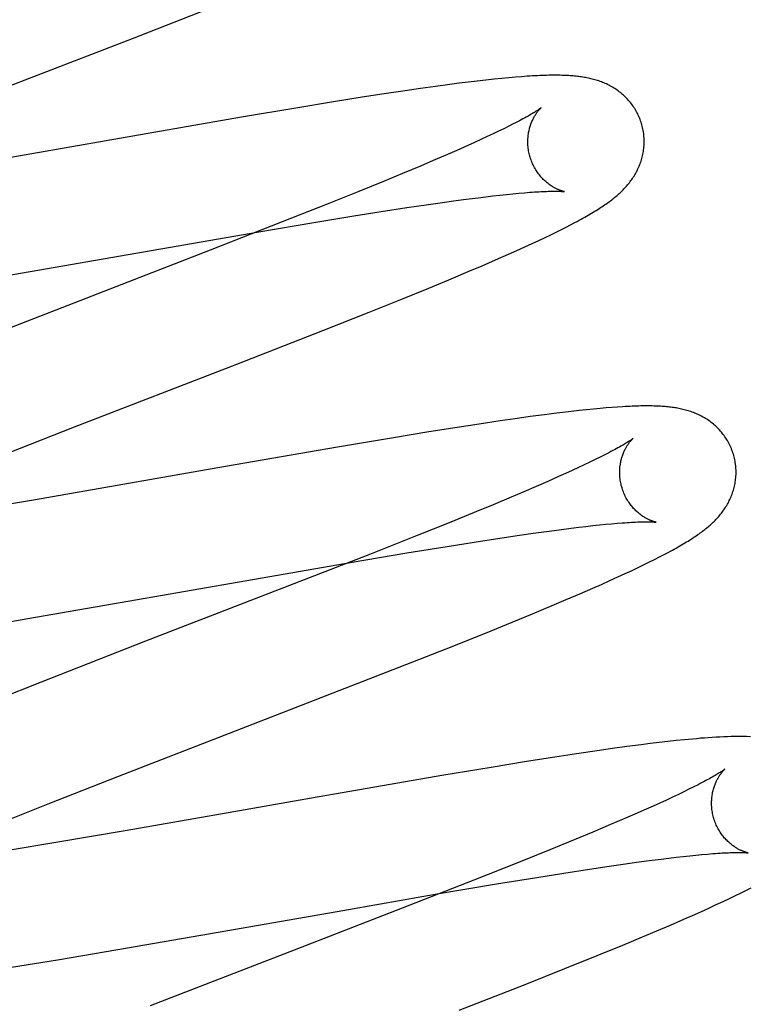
# Model space of a CAD drawing. Header units: inches. Extents: x 0 to 262, y 0 to 169.
# Tile 51 of 78: x 82.878 to 83.004, y 94.751 to 94.92. Entities that reach past the tile are written whole.
import ezdxf

# ---------------------------------------------------------------- set-up
doc = ezdxf.new("R2010")
doc.units = ezdxf.units.IN
doc.header["$LTSCALE"] = 14.384615
doc.header["$MEASUREMENT"] = 0
doc.linetypes.add('HIDDEN', pattern=[0.2, 0.1, -0.1])
doc.layers.add('DEFAULT_2', color=8, linetype='HIDDEN')

msp = doc.modelspace()

# ---------------------------------------------------------------- linework, layer by layer
at = {"layer": 'DEFAULT_2', "color": 8, "linetype": 'HIDDEN'}
for p, q in [((82.89776, 94.91675), (82.91373, 94.92298)), ((82.87207, 94.90681), (82.89776, 94.91675)), ((82.95702, 94.90941), (82.95548, 94.90923)), ((82.95852, 94.90958), (82.95702, 94.90941)), ((82.95994, 94.90974), (82.95852, 94.90958)), ((82.96126, 94.90987), (82.95994, 94.90974)), ((82.96247, 94.90998), (82.96126, 94.90987)), ((82.9636, 94.91008), (82.96247, 94.90998)), ((82.96464, 94.91016), (82.9636, 94.91008)), ((82.94467, 94.90776), (82.94103, 94.90721)), ((82.9473, 94.90814), (82.94467, 94.90776)), ((82.94986, 94.9085), (82.9473, 94.90814)), ((82.95233, 94.90883), (82.94986, 94.9085)), ((82.95393, 94.90904), (82.95233, 94.90883)), ((82.95548, 94.90923), (82.95393, 94.90904)), ((82.93725, 94.90663), (82.93234, 94.90584)), ((82.94103, 94.90721), (82.93725, 94.90663)), ((82.9262, 94.90484), (82.91654, 94.90321)), ((82.93234, 94.90584), (82.9262, 94.90484)), ((82.91654, 94.90321), (82.87121, 94.89531)), ((82.96161, 94.90123), (82.96071, 94.9008)), ((82.96245, 94.90164), (82.96161, 94.90123)), ((82.96323, 94.90204), (82.96245, 94.90164)), ((82.95768, 94.89937), (82.95656, 94.89886)), ((82.95875, 94.89987), (82.95768, 94.89937)), ((82.95976, 94.90034), (82.95875, 94.89987)), ((82.96071, 94.9008), (82.95976, 94.90034)), ((82.95539, 94.89833), (82.95352, 94.89751)), ((82.95656, 94.89886), (82.95539, 94.89833)), ((82.95155, 94.89664), (82.94946, 94.89575)), ((82.95352, 94.89751), (82.95155, 94.89664)), ((82.94727, 94.89482), (82.9442, 94.89353)), ((82.94946, 94.89575), (82.94727, 94.89482)), ((82.9442, 94.89353), (82.94095, 94.89219)), ((82.94095, 94.89219), (82.93666, 94.89045)), ((82.93666, 94.89045), (82.93122, 94.88826)), ((82.95295, 94.88883), (82.95512, 94.88912)), ((82.95512, 94.88912), (82.95718, 94.88938)), ((82.95718, 94.88938), (82.95849, 94.88954)), ((82.95849, 94.88954), (82.95974, 94.88969)), ((82.95974, 94.88969), (82.96094, 94.88983)), ((82.96094, 94.88983), (82.96208, 94.88995)), ((82.96208, 94.88995), (82.96316, 94.89006)), ((82.96316, 94.89006), (82.96418, 94.89015)), ((82.96418, 94.89015), (82.96515, 94.89024)), ((82.93122, 94.88826), (82.92351, 94.88521)), ((82.94051, 94.88699), (82.94493, 94.88767)), ((82.94493, 94.88767), (82.94828, 94.88817)), ((82.94828, 94.88817), (82.95067, 94.88851)), ((82.95067, 94.88851), (82.95295, 94.88883)), ((82.92895, 94.88512), (82.93585, 94.88625)), ((82.93585, 94.88625), (82.94051, 94.88699)), ((82.92351, 94.88521), (82.91116, 94.88038)), ((82.91952, 94.88353), (82.92895, 94.88512)), ((82.97149, 94.88391), (82.97231, 94.88433)), ((82.97231, 94.88433), (82.97309, 94.88473)), ((82.97309, 94.88473), (82.97383, 94.88512)), ((82.85575, 94.87249), (82.91952, 94.88353)), ((82.96762, 94.88204), (82.96869, 94.88254)), ((82.96869, 94.88254), (82.96968, 94.88302)), ((82.96968, 94.88302), (82.97061, 94.88348)), ((82.97061, 94.88348), (82.97149, 94.88391)), ((82.96385, 94.88031), (82.96521, 94.88093)), ((82.96521, 94.88093), (82.96646, 94.8815)), ((82.96646, 94.8815), (82.96762, 94.88204)), ((82.91116, 94.88038), (82.87239, 94.86536)), ((82.96017, 94.87869), (82.96241, 94.87967)), ((82.96241, 94.87967), (82.96385, 94.88031)), ((82.95548, 94.87668), (82.95787, 94.8777)), ((82.95787, 94.8777), (82.96017, 94.87869)), ((82.95215, 94.87529), (82.95548, 94.87668)), ((82.94417, 94.87202), (82.94869, 94.87386)), ((82.94869, 94.87386), (82.95215, 94.87529)), ((82.93848, 94.86973), (82.94417, 94.87202)), ((82.93051, 94.86658), (82.93848, 94.86973)), ((82.9157, 94.8608), (82.93051, 94.86658)), ((82.88784, 94.85001), (82.9157, 94.8608)), ((82.96858, 94.8521), (82.96611, 94.85177)), ((82.97018, 94.8523), (82.96858, 94.8521)), ((82.97172, 94.85249), (82.97018, 94.8523)), ((82.97317, 94.85266), (82.97172, 94.85249)), ((82.97454, 94.85282), (82.97317, 94.85266)), ((82.97582, 94.85296), (82.97454, 94.85282)), ((82.97702, 94.85308), (82.97582, 94.85296)), ((82.97815, 94.85318), (82.97702, 94.85308)), ((82.9792, 94.85327), (82.97815, 94.85318)), ((82.98019, 94.85335), (82.9792, 94.85327)), ((82.98113, 94.85342), (82.98019, 94.85335)), ((82.95735, 94.8505), (82.9536, 94.84992)), ((82.96097, 94.85104), (82.95735, 94.8505)), ((82.96358, 94.85142), (82.96097, 94.85104)), ((82.96611, 94.85177), (82.96358, 94.85142)), ((82.87341, 94.84438), (82.88784, 94.85001)), ((82.94872, 94.84915), (82.94262, 94.84815)), ((82.9536, 94.84992), (82.94872, 94.84915)), ((82.94262, 94.84815), (82.93301, 94.84653)), ((82.93301, 94.84653), (82.91374, 94.84319)), ((82.97894, 94.84521), (82.97815, 94.84481)), ((82.97544, 94.8435), (82.97442, 94.84302)), ((82.97641, 94.84396), (82.97544, 94.8435)), ((82.97731, 94.84439), (82.97641, 94.84396)), ((82.97815, 94.84481), (82.97731, 94.84439)), ((82.91374, 94.84319), (82.89844, 94.84052)), ((82.97222, 94.84201), (82.97103, 94.84148)), ((82.97335, 94.84252), (82.97222, 94.84201)), ((82.97442, 94.84302), (82.97335, 94.84252)), ((82.89844, 94.84052), (82.88076, 94.83745)), ((82.96916, 94.84065), (82.96717, 94.83978)), ((82.97103, 94.84148), (82.96916, 94.84065)), ((82.96507, 94.83888), (82.96286, 94.83794)), ((82.96717, 94.83978), (82.96507, 94.83888)), ((82.88076, 94.83745), (82.86924, 94.8355)), ((82.95976, 94.83665), (82.9565, 94.8353)), ((82.96286, 94.83794), (82.95976, 94.83665)), ((82.9565, 94.8353), (82.95219, 94.83355)), ((82.95219, 94.83355), (82.94672, 94.83136)), ((82.97804, 94.83317), (82.97911, 94.83328)), ((82.97911, 94.83328), (82.98013, 94.83337)), ((82.98013, 94.83337), (82.98108, 94.83346)), ((82.96428, 94.83141), (82.96666, 94.83175)), ((82.96666, 94.83175), (82.96894, 94.83207)), ((82.96894, 94.83207), (82.97111, 94.83235)), ((82.97111, 94.83235), (82.97316, 94.83262)), ((82.97316, 94.83262), (82.97447, 94.83277)), ((82.97447, 94.83277), (82.97571, 94.83292)), ((82.97571, 94.83292), (82.9769, 94.83305)), ((82.9769, 94.83305), (82.97804, 94.83317)), ((82.94672, 94.83136), (82.93897, 94.82829)), ((82.95186, 94.82949), (82.95653, 94.83023)), ((82.95653, 94.83023), (82.96094, 94.83091)), ((82.96094, 94.83091), (82.96428, 94.83141)), ((82.93897, 94.82829), (82.92549, 94.82303)), ((82.93553, 94.82677), (82.94496, 94.82836)), ((82.94496, 94.82836), (82.95186, 94.82949)), ((82.91874, 94.82386), (82.93553, 94.82677)), ((82.98572, 94.82635), (82.98666, 94.82681)), ((82.98666, 94.82681), (82.98753, 94.82725)), ((82.98753, 94.82725), (82.98836, 94.82767)), ((82.98836, 94.82767), (82.98914, 94.82807)), ((82.98122, 94.82424), (82.98248, 94.82482)), ((82.98248, 94.82482), (82.98365, 94.82536)), ((82.98365, 94.82536), (82.98472, 94.82587)), ((82.98472, 94.82587), (82.98572, 94.82635)), ((82.89994, 94.82057), (82.91874, 94.82386)), ((82.9784, 94.82297), (82.97984, 94.82361)), ((82.97984, 94.82361), (82.98122, 94.82424)), ((82.92549, 94.82303), (82.90004, 94.81318)), ((82.97468, 94.82134), (82.97693, 94.82232)), ((82.97693, 94.82232), (82.9784, 94.82297)), ((82.87979, 94.81709), (82.89994, 94.82057)), ((82.96989, 94.81931), (82.97233, 94.82034)), ((82.97233, 94.82034), (82.97468, 94.82134)), ((82.96652, 94.8179), (82.96989, 94.81931)), ((82.86935, 94.81534), (82.87979, 94.81709)), ((82.95843, 94.81461), (82.96301, 94.81646)), ((82.96301, 94.81646), (82.96652, 94.8179)), ((82.90004, 94.81318), (82.8821, 94.80619)), ((82.95171, 94.81192), (82.95843, 94.81461)), ((82.94259, 94.80833), (82.95171, 94.81192)), ((82.91651, 94.79821), (82.94259, 94.80833)), ((82.8821, 94.80619), (82.87226, 94.8023)), ((82.89528, 94.78997), (82.91651, 94.79821)), ((82.99123, 94.79612), (82.98978, 94.79597)), ((82.99266, 94.79627), (82.99123, 94.79612)), ((82.97766, 94.79438), (82.97408, 94.79385)), ((82.98026, 94.79475), (82.97766, 94.79438)), ((82.98276, 94.79509), (82.98026, 94.79475)), ((82.98519, 94.79541), (82.98276, 94.79509)), ((82.98675, 94.79561), (82.98519, 94.79541)), ((82.98828, 94.79579), (82.98675, 94.79561)), ((82.98978, 94.79597), (82.98828, 94.79579)), ((82.97036, 94.79328), (82.96552, 94.79252)), ((82.97408, 94.79385), (82.97036, 94.79328)), ((82.95945, 94.79153), (82.95097, 94.79011)), ((82.96552, 94.79252), (82.95945, 94.79153)), ((82.8833, 94.78527), (82.89528, 94.78997)), ((82.95097, 94.79011), (82.93414, 94.78721)), ((82.99343, 94.78777), (82.99255, 94.78734)), ((82.99425, 94.78818), (82.99343, 94.78777)), ((82.99502, 94.78856), (82.99425, 94.78818)), ((82.92951, 94.7864), (82.9142, 94.78372)), ((82.93414, 94.78721), (82.92951, 94.7864)), ((82.98955, 94.78592), (82.98844, 94.78541)), ((82.99061, 94.78641), (82.98955, 94.78592)), ((82.99161, 94.78688), (82.99061, 94.78641)), ((82.99255, 94.78734), (82.99161, 94.78688)), ((82.8749, 94.78192), (82.8833, 94.78527)), ((82.98605, 94.78434), (82.98413, 94.7835)), ((82.98727, 94.78489), (82.98605, 94.78434)), ((82.98844, 94.78541), (82.98727, 94.78489)), ((82.9142, 94.78372), (82.8965, 94.78065)), ((82.98209, 94.78261), (82.97994, 94.7817)), ((82.98413, 94.7835), (82.98209, 94.78261)), ((82.97994, 94.7817), (82.97692, 94.78042)), ((82.8965, 94.78065), (82.88497, 94.77869)), ((82.97692, 94.78042), (82.97372, 94.7791)), ((82.88497, 94.77869), (82.87605, 94.77722)), ((82.97372, 94.7791), (82.96949, 94.77737)), ((82.96949, 94.77737), (82.9641, 94.7752)), ((82.98657, 94.77552), (82.98863, 94.77578)), ((82.98863, 94.77578), (82.98994, 94.77595)), ((82.98994, 94.77595), (82.9912, 94.77609)), ((82.9912, 94.77609), (82.9924, 94.77623)), ((82.9924, 94.77623), (82.99355, 94.77635)), ((82.99355, 94.77635), (82.99463, 94.77646)), ((82.99463, 94.77646), (82.99566, 94.77656)), ((82.99566, 94.77656), (82.99663, 94.77664)), ((83.00324, 94.77688), (83.0036, 94.77684)), ((82.9641, 94.7752), (82.95645, 94.77216)), ((82.97192, 94.77338), (82.97635, 94.77406)), ((82.97635, 94.77406), (82.9797, 94.77456)), ((82.9797, 94.77456), (82.9821, 94.77491)), ((82.9821, 94.77491), (82.98439, 94.77523)), ((82.98439, 94.77523), (82.98657, 94.77552)), ((82.96035, 94.7715), (82.96725, 94.77264)), ((82.96725, 94.77264), (82.97192, 94.77338)), ((82.95645, 94.77216), (82.94414, 94.76735)), ((82.94983, 94.76973), (82.96035, 94.7715)), ((83.00329, 94.77044), (83.00413, 94.77086)), ((82.93298, 94.7668), (82.94983, 94.76973)), ((82.99931, 94.76851), (83.00042, 94.76903)), ((83.00042, 94.76903), (83.00145, 94.76953)), ((83.00145, 94.76953), (83.0024, 94.77)), ((83.0024, 94.77), (83.00329, 94.77044)), ((82.94414, 94.76735), (82.92555, 94.76015)), ((82.99545, 94.76674), (82.99682, 94.76736)), ((82.99682, 94.76736), (82.99811, 94.76795)), ((82.99811, 94.76795), (82.99931, 94.76851)), ((82.91775, 94.76413), (82.93298, 94.7668)), ((82.99252, 94.76544), (82.99401, 94.7661)), ((82.99401, 94.7661), (82.99545, 94.76674)), ((82.91419, 94.76351), (82.91775, 94.76413)), ((82.98788, 94.76344), (82.99023, 94.76445)), ((82.99023, 94.76445), (82.99252, 94.76544)), ((82.89529, 94.76025), (82.91419, 94.76351)), ((82.98207, 94.76101), (82.98545, 94.76242)), ((82.98545, 94.76242), (82.98788, 94.76344)), ((82.97765, 94.7592), (82.98207, 94.76101)), ((82.88488, 94.7585), (82.89529, 94.76025)), ((82.92555, 94.76015), (82.90082, 94.75055)), ((82.97209, 94.75696), (82.97765, 94.7592)), ((82.87699, 94.75721), (82.88488, 94.7585)), ((82.96527, 94.75425), (82.97209, 94.75696)), ((82.95394, 94.7498), (82.96527, 94.75425))]:
    msp.add_line(p, q, dxfattribs=at)
for points in [[(82.98534, 94.90188), (82.98527, 94.9021), (82.9852, 94.90234), (82.98511, 94.90259), (82.98502, 94.90283), (82.98493, 94.90308), (82.98483, 94.90331), (82.98472, 94.90355), (82.98461, 94.90378), (82.98449, 94.90401), (82.98436, 94.90424), (82.98424, 94.90446), (82.9841, 94.90468), (82.98396, 94.9049), (82.98382, 94.90511), (82.98367, 94.90531), (82.98352, 94.90552), (82.98337, 94.90571), (82.98321, 94.90591), (82.98305, 94.9061), (82.98288, 94.90628), (82.98271, 94.90646), (82.98254, 94.90664), (82.98236, 94.90681), (82.98218, 94.90697), (82.982, 94.90713), (82.98182, 94.90729), (82.98164, 94.90744), (82.98145, 94.90758), (82.98126, 94.90772), (82.98107, 94.90786), (82.98087, 94.908), (82.98067, 94.90813), (82.98047, 94.90825), (82.98027, 94.90837), (82.98006, 94.90849), (82.97985, 94.9086), (82.97965, 94.90871), (82.97944, 94.90881), (82.97923, 94.90891), (82.97902, 94.90901), (82.9788, 94.9091), (82.97859, 94.90919), (82.97837, 94.90927), (82.97816, 94.90935), (82.97793, 94.90943), (82.97771, 94.9095), (82.97749, 94.90957), (82.97726, 94.90964), (82.97704, 94.9097), (82.97681, 94.90976), (82.97658, 94.90982), (82.97636, 94.90987), (82.97613, 94.90992), (82.9759, 94.90997), (82.97567, 94.91001), (82.97544, 94.91005), (82.97521, 94.91009), (82.97497, 94.91013), (82.97473, 94.91016), (82.9745, 94.91019), (82.97426, 94.91022), (82.97401, 94.91024), (82.97377, 94.91027), (82.97352, 94.91029), (82.97326, 94.91031), (82.973, 94.91033), (82.97274, 94.91035), (82.97246, 94.91036), (82.97219, 94.91037), (82.9719, 94.91039), (82.97161, 94.91039), (82.97131, 94.9104), (82.971, 94.91041), (82.97068, 94.91041), (82.97036, 94.91041), (82.97002, 94.91041), (82.96968, 94.9104), (82.96933, 94.9104), (82.96896, 94.91039), (82.96859, 94.91038), (82.9682, 94.91037), (82.96781, 94.91035), (82.9674, 94.91033), (82.96697, 94.91031), (82.96654, 94.91029), (82.96609, 94.91026), (82.96562, 94.91023), (82.96464, 94.91016)], [(82.96802, 94.90482), (82.96801, 94.90482), (82.968, 94.90481), (82.96798, 94.90479), (82.96795, 94.90477), (82.96791, 94.90474), (82.96787, 94.90471), (82.96781, 94.90467), (82.96775, 94.90462), (82.96767, 94.90457), (82.96759, 94.90451), (82.96749, 94.90445), (82.96739, 94.90438), (82.96727, 94.9043), (82.96714, 94.90422), (82.967, 94.90413), (82.96685, 94.90403), (82.96668, 94.90393), (82.96651, 94.90383), (82.96632, 94.90371), (82.96611, 94.9036), (82.9659, 94.90347), (82.96567, 94.90334), (82.96542, 94.90321), (82.96516, 94.90306), (82.96489, 94.90291), (82.96459, 94.90275), (82.96428, 94.90258), (82.96394, 94.90241), (82.96359, 94.90223), (82.96323, 94.90204)], [(82.96607, 94.89653), (82.96601, 94.89672), (82.96596, 94.89696), (82.96591, 94.89719), (82.96586, 94.89743), (82.96583, 94.89766), (82.9658, 94.89789), (82.96577, 94.89813), (82.96575, 94.89836), (82.96574, 94.89859), (82.96573, 94.89882), (82.96573, 94.89905), (82.96574, 94.89927), (82.96575, 94.89949), (82.96576, 94.89971), (82.96578, 94.89993), (82.96581, 94.90014), (82.96584, 94.90035), (82.96587, 94.90056), (82.96591, 94.90076), (82.96595, 94.90095), (82.96599, 94.90114), (82.96604, 94.90133), (82.96609, 94.90151), (82.96615, 94.90168), (82.9662, 94.90185), (82.96626, 94.90202), (82.96632, 94.90218), (82.96638, 94.90233), (82.96644, 94.90248), (82.96651, 94.90263), (82.96657, 94.90277), (82.96664, 94.9029), (82.9667, 94.90303), (82.96677, 94.90315), (82.96683, 94.90327), (82.9669, 94.90339), (82.96697, 94.9035), (82.96703, 94.9036), (82.9671, 94.90371), (82.96716, 94.9038), (82.96722, 94.9039), (82.96729, 94.90399), (82.96735, 94.90407), (82.96741, 94.90415), (82.96747, 94.90423), (82.96753, 94.9043), (82.96758, 94.90437), (82.96764, 94.90443), (82.96769, 94.90449), (82.96774, 94.90454), (82.96778, 94.90459), (82.96783, 94.90464), (82.96787, 94.90468), (82.9679, 94.90471), (82.96793, 94.90474), (82.96796, 94.90477), (82.96798, 94.90479), (82.968, 94.90481), (82.96801, 94.90482), (82.96802, 94.90482)], [(82.97383, 94.88512), (82.97419, 94.88531), (82.97453, 94.8855), (82.97487, 94.88568), (82.9752, 94.88586), (82.97551, 94.88604), (82.97582, 94.88621), (82.97612, 94.88639), (82.97641, 94.88656), (82.9767, 94.88672), (82.97697, 94.88689), (82.97724, 94.88705), (82.9775, 94.88721), (82.97775, 94.88737), (82.978, 94.88753), (82.97824, 94.88768), (82.97847, 94.88783), (82.97869, 94.88798), (82.97891, 94.88813), (82.97913, 94.88828), (82.97934, 94.88843), (82.97954, 94.88858), (82.97975, 94.88872), (82.97994, 94.88887), (82.98014, 94.88902), (82.98033, 94.88916), (82.98051, 94.88931), (82.9807, 94.88946), (82.98088, 94.88961), (82.98106, 94.88977), (82.98124, 94.88992), (82.98141, 94.89008), (82.98159, 94.89024), (82.98176, 94.8904), (82.98192, 94.89056), (82.98209, 94.89072), (82.98225, 94.89089), (82.98242, 94.89106), (82.98257, 94.89124), (82.98273, 94.89141), (82.98288, 94.89159), (82.98303, 94.89177), (82.98318, 94.89195), (82.98332, 94.89214), (82.98346, 94.89232), (82.9836, 94.89251), (82.98373, 94.8927), (82.98386, 94.89289), (82.98398, 94.89309), (82.9841, 94.89329), (82.98422, 94.89349), (82.98434, 94.8937), (82.98445, 94.89391), (82.98456, 94.89412), (82.98466, 94.89434), (82.98476, 94.89455), (82.98485, 94.89477), (82.98494, 94.89499), (82.98503, 94.89521), (82.98511, 94.89544), (82.98519, 94.89566), (82.98526, 94.89589), (82.98533, 94.89613), (82.98539, 94.89636), (82.98545, 94.8966), (82.9855, 94.89684), (82.98555, 94.89709), (82.98559, 94.89733), (82.98563, 94.89758), (82.98566, 94.89783), (82.98568, 94.89808), (82.9857, 94.89834), (82.98572, 94.89859), (82.98572, 94.89885), (82.98572, 94.89911), (82.98572, 94.89936), (82.98571, 94.89962), (82.98569, 94.89988), (82.98567, 94.90014), (82.98564, 94.9004), (82.9856, 94.90065), (82.98556, 94.90091), (82.98551, 94.90116), (82.98545, 94.90142), (82.98539, 94.90167), (82.98534, 94.90188)], [(82.97201, 94.89043), (82.97202, 94.89043), (82.97201, 94.89043), (82.972, 94.89043), (82.97198, 94.89044), (82.97195, 94.89044), (82.97191, 94.89045), (82.97187, 94.89046), (82.97182, 94.89047), (82.97176, 94.89049), (82.9717, 94.8905), (82.97163, 94.89052), (82.97156, 94.89054), (82.97149, 94.89057), (82.97141, 94.89059), (82.97133, 94.89062), (82.97124, 94.89065), (82.97115, 94.89069), (82.97106, 94.89073), (82.97096, 94.89077), (82.97086, 94.89081), (82.97076, 94.89086), (82.97066, 94.89091), (82.97055, 94.89096), (82.97044, 94.89102), (82.97032, 94.89108), (82.97021, 94.89114), (82.97009, 94.89121), (82.96997, 94.89128), (82.96984, 94.89136), (82.96972, 94.89144), (82.96959, 94.89153), (82.96946, 94.89162), (82.96933, 94.89171), (82.9692, 94.89182), (82.96907, 94.89192), (82.96893, 94.89203), (82.9688, 94.89215), (82.96866, 94.89227), (82.96853, 94.8924), (82.96839, 94.89253), (82.96825, 94.89267), (82.96811, 94.89282), (82.96798, 94.89297), (82.96784, 94.89313), (82.96771, 94.89329), (82.96758, 94.89346), (82.96745, 94.89364), (82.96733, 94.89382), (82.9672, 94.894), (82.96708, 94.89419), (82.96697, 94.89439), (82.96685, 94.89459), (82.96675, 94.89479), (82.96664, 94.895), (82.96654, 94.89521), (82.96645, 94.89543), (82.96636, 94.89565), (82.96628, 94.89587), (82.9662, 94.8961), (82.96612, 94.89633), (82.96607, 94.89653)], [(82.96515, 94.89024), (82.96605, 94.89031), (82.96648, 94.89034), (82.96688, 94.89037), (82.96727, 94.89039), (82.96764, 94.89041), (82.96799, 94.89043), (82.96832, 94.89045), (82.96863, 94.89046), (82.96893, 94.89047), (82.96921, 94.89048), (82.96948, 94.89049), (82.96973, 94.89049), (82.96997, 94.8905), (82.97019, 94.8905), (82.9704, 94.8905), (82.97059, 94.8905), (82.97077, 94.8905), (82.97094, 94.89049), (82.9711, 94.89049), (82.97124, 94.89049), (82.97137, 94.89048), (82.97148, 94.89047), (82.97158, 94.89047), (82.97168, 94.89046), (82.97175, 94.89046), (82.97182, 94.89045), (82.97188, 94.89044), (82.97193, 94.89044), (82.97196, 94.89043), (82.97199, 94.89043), (82.97201, 94.89043), (82.97201, 94.89043)], [(83.00113, 94.84509), (83.00106, 94.84531), (83.00099, 94.84555), (83.0009, 94.8458), (83.00081, 94.84604), (83.00072, 94.84628), (83.00062, 94.84652), (83.00051, 94.84676), (83.0004, 94.84699), (83.00028, 94.84722), (83.00016, 94.84745), (83.00003, 94.84767), (82.9999, 94.84789), (82.99976, 94.8481), (82.99961, 94.84831), (82.99947, 94.84852), (82.99932, 94.84872), (82.99916, 94.84892), (82.999, 94.84911), (82.99884, 94.8493), (82.99868, 94.84948), (82.99851, 94.84966), (82.99833, 94.84984), (82.99816, 94.85001), (82.99798, 94.85017), (82.9978, 94.85033), (82.99762, 94.85049), (82.99743, 94.85064), (82.99725, 94.85078), (82.99706, 94.85093), (82.99687, 94.85106), (82.99667, 94.8512), (82.99647, 94.85133), (82.99627, 94.85145), (82.99607, 94.85158), (82.99586, 94.85169), (82.99566, 94.85181), (82.99545, 94.85191), (82.99524, 94.85202), (82.99503, 94.85212), (82.99482, 94.85221), (82.99461, 94.8523), (82.9944, 94.85239), (82.99418, 94.85248), (82.99396, 94.85256), (82.99374, 94.85263), (82.99352, 94.85271), (82.9933, 94.85278), (82.99307, 94.85284), (82.99285, 94.85291), (82.99262, 94.85297), (82.99239, 94.85302), (82.99217, 94.85308), (82.99194, 94.85313), (82.99171, 94.85317), (82.99148, 94.85322), (82.99125, 94.85326), (82.99102, 94.8533), (82.99078, 94.85333), (82.99055, 94.85336), (82.99031, 94.8534), (82.99007, 94.85342), (82.98983, 94.85345), (82.98958, 94.85348), (82.98933, 94.8535), (82.98908, 94.85352), (82.98882, 94.85354), (82.98855, 94.85355), (82.98828, 94.85357), (82.988, 94.85358), (82.98771, 94.85359), (82.98742, 94.8536), (82.98712, 94.85361), (82.98681, 94.85361), (82.98649, 94.85362), (82.98617, 94.85362), (82.98583, 94.85362), (82.98549, 94.85361), (82.98514, 94.85361), (82.98479, 94.8536), (82.98442, 94.85359), (82.98404, 94.85358), (82.98366, 94.85356), (82.98326, 94.85354), (82.98286, 94.85353), (82.98244, 94.8535), (82.98201, 94.85348), (82.98113, 94.85342)], [(82.98381, 94.84803), (82.9838, 94.84802), (82.98379, 94.84801), (82.98376, 94.848), (82.98373, 94.84797), (82.98369, 94.84794), (82.98365, 94.84791), (82.98359, 94.84786), (82.98352, 94.84782), (82.98344, 94.84776), (82.98335, 94.8477), (82.98325, 94.84763), (82.98313, 94.84755), (82.983, 94.84747), (82.98286, 94.84738), (82.98271, 94.84729), (82.98254, 94.84718), (82.98235, 94.84707), (82.98215, 94.84695), (82.98194, 94.84682), (82.98171, 94.84669), (82.98146, 94.84655), (82.9812, 94.84641), (82.98092, 94.84625), (82.98063, 94.84609), (82.98032, 94.84593), (82.98, 94.84576), (82.97966, 94.84558), (82.97931, 94.8454), (82.97894, 94.84521)], [(82.98186, 94.83973), (82.9818, 94.83993), (82.98175, 94.84017), (82.9817, 94.8404), (82.98165, 94.84064), (82.98162, 94.84087), (82.98159, 94.84111), (82.98156, 94.84134), (82.98154, 94.84157), (82.98153, 94.8418), (82.98152, 94.84203), (82.98152, 94.84226), (82.98153, 94.84249), (82.98154, 94.84271), (82.98155, 94.84293), (82.98157, 94.84315), (82.9816, 94.84336), (82.98163, 94.84357), (82.98166, 94.84377), (82.9817, 94.84397), (82.98174, 94.84417), (82.98179, 94.84436), (82.98184, 94.84455), (82.98189, 94.84473), (82.98194, 94.8449), (82.982, 94.84507), (82.98205, 94.84524), (82.98211, 94.8454), (82.98218, 94.84555), (82.98224, 94.8457), (82.9823, 94.84584), (82.98237, 94.84598), (82.98243, 94.84612), (82.9825, 94.84625), (82.98256, 94.84637), (82.98263, 94.84649), (82.9827, 94.84661), (82.98276, 94.84672), (82.98283, 94.84682), (82.98289, 94.84692), (82.98296, 94.84702), (82.98302, 94.84711), (82.98308, 94.8472), (82.98315, 94.84729), (82.98321, 94.84737), (82.98327, 94.84744), (82.98332, 94.84752), (82.98338, 94.84758), (82.98343, 94.84765), (82.98348, 94.8477), (82.98353, 94.84776), (82.98358, 94.84781), (82.98362, 94.84785), (82.98366, 94.84789), (82.98369, 94.84793), (82.98373, 94.84796), (82.98375, 94.84798), (82.98377, 94.848), (82.98379, 94.84802), (82.9838, 94.84803), (82.98381, 94.84803)], [(82.98914, 94.82807), (82.98951, 94.82827), (82.98987, 94.82846), (82.99023, 94.82865), (82.99057, 94.82884), (82.99091, 94.82903), (82.99123, 94.82921), (82.99155, 94.82939), (82.99186, 94.82956), (82.99216, 94.82974), (82.99245, 94.82991), (82.99273, 94.83008), (82.99301, 94.83025), (82.99327, 94.83041), (82.99353, 94.83057), (82.99379, 94.83073), (82.99403, 94.83089), (82.99427, 94.83105), (82.9945, 94.8312), (82.99473, 94.83135), (82.99494, 94.83151), (82.99516, 94.83166), (82.99536, 94.8318), (82.99557, 94.83195), (82.99576, 94.8321), (82.99596, 94.83225), (82.99615, 94.8324), (82.99633, 94.83255), (82.99652, 94.8327), (82.9967, 94.83285), (82.99688, 94.833), (82.99706, 94.83315), (82.99723, 94.83331), (82.9974, 94.83347), (82.99757, 94.83363), (82.99774, 94.83379), (82.9979, 94.83396), (82.99807, 94.83412), (82.99823, 94.8343), (82.99839, 94.83447), (82.99854, 94.83464), (82.99869, 94.83482), (82.99884, 94.835), (82.99899, 94.83518), (82.99913, 94.83537), (82.99927, 94.83555), (82.9994, 94.83574), (82.99953, 94.83593), (82.99966, 94.83612), (82.99979, 94.83632), (82.99991, 94.83652), (83.00003, 94.83672), (83.00014, 94.83693), (83.00025, 94.83714), (83.00036, 94.83735), (83.00046, 94.83756), (83.00056, 94.83778), (83.00065, 94.838), (83.00074, 94.83822), (83.00083, 94.83844), (83.00091, 94.83866), (83.00098, 94.83889), (83.00106, 94.83912), (83.00112, 94.83935), (83.00118, 94.83959), (83.00124, 94.83983), (83.00129, 94.84007), (83.00134, 94.84031), (83.00138, 94.84056), (83.00142, 94.8408), (83.00145, 94.84105), (83.00147, 94.8413), (83.00149, 94.84156), (83.00151, 94.84181), (83.00151, 94.84207), (83.00151, 94.84232), (83.00151, 94.84258), (83.0015, 94.84284), (83.00148, 94.84309), (83.00146, 94.84335), (83.00143, 94.84361), (83.00139, 94.84387), (83.00135, 94.84412), (83.0013, 94.84438), (83.00124, 94.84463), (83.00118, 94.84488), (83.00113, 94.84509)], [(82.9878, 94.83364), (82.98781, 94.83364), (82.9878, 94.83364), (82.98779, 94.83364), (82.98777, 94.83364), (82.98774, 94.83365), (82.9877, 94.83366), (82.98766, 94.83367), (82.98761, 94.83368), (82.98756, 94.83369), (82.9875, 94.83371), (82.98743, 94.83373), (82.98736, 94.83375), (82.98729, 94.83377), (82.98721, 94.8338), (82.98713, 94.83383), (82.98704, 94.83386), (82.98695, 94.83389), (82.98686, 94.83393), (82.98676, 94.83397), (82.98666, 94.83402), (82.98656, 94.83406), (82.98645, 94.83411), (82.98635, 94.83417), (82.98624, 94.83422), (82.98612, 94.83428), (82.98601, 94.83435), (82.98589, 94.83442), (82.98577, 94.83449), (82.98564, 94.83456), (82.98552, 94.83465), (82.98539, 94.83473), (82.98526, 94.83482), (82.98513, 94.83492), (82.985, 94.83502), (82.98486, 94.83513), (82.98473, 94.83524), (82.9846, 94.83535), (82.98446, 94.83547), (82.98432, 94.8356), (82.98419, 94.83574), (82.98405, 94.83588), (82.98391, 94.83602), (82.98378, 94.83617), (82.98364, 94.83633), (82.98351, 94.8365), (82.98338, 94.83667), (82.98325, 94.83684), (82.98312, 94.83702), (82.983, 94.83721), (82.98288, 94.8374), (82.98276, 94.83759), (82.98265, 94.83779), (82.98254, 94.838), (82.98243, 94.83821), (82.98233, 94.83842), (82.98224, 94.83864), (82.98215, 94.83886), (82.98207, 94.83908), (82.98199, 94.83931), (82.98192, 94.83953), (82.98186, 94.83973)], [(82.98108, 94.83346), (82.98197, 94.83353), (82.98239, 94.83356), (82.9828, 94.83358), (82.98319, 94.83361), (82.98356, 94.83363), (82.98392, 94.83365), (82.98426, 94.83366), (82.98458, 94.83368), (82.98489, 94.83369), (82.98518, 94.8337), (82.98545, 94.8337), (82.98571, 94.83371), (82.98595, 94.83371), (82.98618, 94.83371), (82.98638, 94.83371), (82.98657, 94.83371), (82.98674, 94.8337), (82.9869, 94.8337), (82.98704, 94.83369), (82.98717, 94.83369), (82.98728, 94.83368), (82.98738, 94.83368), (82.98747, 94.83367), (82.98755, 94.83366), (82.98762, 94.83366), (82.98767, 94.83365), (82.98772, 94.83365), (82.98776, 94.83364), (82.98778, 94.83364), (82.9878, 94.83364), (82.9878, 94.83364)], [(83.004, 94.79678), (83.00334, 94.79681), (83.00267, 94.79682), (83.00201, 94.79683), (83.00136, 94.79682), (83.0007, 94.79681), (83.00005, 94.79679), (82.99939, 94.79677), (82.99874, 94.79674), (82.99808, 94.7967), (82.99742, 94.79666), (82.99675, 94.79662), (82.99608, 94.79657), (82.99541, 94.79652), (82.99473, 94.79646), (82.99405, 94.7964), (82.99266, 94.79627)], [(82.9996, 94.79124), (82.99959, 94.79123), (82.99957, 94.79122), (82.99955, 94.7912), (82.99952, 94.79118), (82.99948, 94.79115), (82.99943, 94.79111), (82.99937, 94.79107), (82.9993, 94.79102), (82.99921, 94.79096), (82.99912, 94.79089), (82.99902, 94.79082), (82.9989, 94.79075), (82.99877, 94.79066), (82.99862, 94.79057), (82.99846, 94.79047), (82.99829, 94.79037), (82.9981, 94.79025), (82.9979, 94.79013), (82.99768, 94.79), (82.99744, 94.78987), (82.9972, 94.78973), (82.99693, 94.78958), (82.99665, 94.78943), (82.99635, 94.78927), (82.99604, 94.7891), (82.99572, 94.78893), (82.99537, 94.78875), (82.99502, 94.78856)], [(82.99765, 94.78294), (82.9976, 94.78314), (82.99754, 94.78338), (82.99749, 94.78361), (82.99745, 94.78385), (82.99741, 94.78408), (82.99738, 94.78432), (82.99735, 94.78455), (82.99733, 94.78478), (82.99732, 94.78502), (82.99731, 94.78525), (82.99731, 94.78547), (82.99732, 94.7857), (82.99733, 94.78592), (82.99734, 94.78614), (82.99736, 94.78636), (82.99739, 94.78657), (82.99742, 94.78678), (82.99745, 94.78699), (82.99749, 94.78719), (82.99753, 94.78739), (82.99758, 94.78758), (82.99763, 94.78776), (82.99768, 94.78794), (82.99773, 94.78812), (82.99779, 94.78829), (82.99785, 94.78845), (82.99791, 94.78861), (82.99797, 94.78876), (82.99803, 94.78891), (82.99809, 94.78906), (82.99816, 94.7892), (82.99823, 94.78933), (82.99829, 94.78946), (82.99836, 94.78959), (82.99842, 94.78971), (82.99849, 94.78982), (82.99856, 94.78993), (82.99862, 94.79004), (82.99869, 94.79014), (82.99875, 94.79024), (82.99882, 94.79033), (82.99888, 94.79042), (82.99894, 94.7905), (82.999, 94.79058), (82.99906, 94.79066), (82.99912, 94.79073), (82.99918, 94.7908), (82.99923, 94.79086), (82.99928, 94.79092), (82.99933, 94.79097), (82.99937, 94.79102), (82.99942, 94.79106), (82.99945, 94.7911), (82.99949, 94.79114), (82.99952, 94.79117), (82.99955, 94.79119), (82.99957, 94.79121), (82.99958, 94.79123), (82.99959, 94.79124), (82.9996, 94.79124)], [(83.0036, 94.77684), (83.00359, 94.77685), (83.00358, 94.77685), (83.00355, 94.77685), (83.00352, 94.77686), (83.00349, 94.77687), (83.00345, 94.77688), (83.0034, 94.77689), (83.00334, 94.7769), (83.00328, 94.77692), (83.00322, 94.77694), (83.00315, 94.77696), (83.00308, 94.77698), (83.003, 94.77701), (83.00291, 94.77704), (83.00283, 94.77707), (83.00274, 94.77711), (83.00264, 94.77714), (83.00255, 94.77718), (83.00245, 94.77723), (83.00234, 94.77727), (83.00224, 94.77732), (83.00213, 94.77738), (83.00202, 94.77743), (83.00191, 94.77749), (83.00179, 94.77756), (83.00167, 94.77763), (83.00155, 94.7777), (83.00143, 94.77778), (83.0013, 94.77786), (83.00118, 94.77794), (83.00105, 94.77804), (83.00091, 94.77813), (83.00078, 94.77823), (83.00065, 94.77834), (83.00052, 94.77845), (83.00038, 94.77857), (83.00025, 94.77869), (83.00011, 94.77882), (82.99997, 94.77895), (82.99984, 94.77909), (82.9997, 94.77923), (82.99956, 94.77939), (82.99943, 94.77954), (82.99929, 94.77971), (82.99916, 94.77988), (82.99903, 94.78005), (82.99891, 94.78023), (82.99878, 94.78042), (82.99866, 94.78061), (82.99855, 94.7808), (82.99844, 94.781), (82.99833, 94.78121), (82.99822, 94.78142), (82.99812, 94.78163), (82.99803, 94.78185), (82.99794, 94.78207), (82.99786, 94.78229), (82.99778, 94.78252), (82.99771, 94.78274), (82.99765, 94.78294)], [(82.99663, 94.77664), (82.99753, 94.77672), (82.99796, 94.77675), (82.99838, 94.77678), (82.99877, 94.7768), (82.99916, 94.77683), (82.99952, 94.77685), (82.99987, 94.77686), (83.0002, 94.77688), (83.00051, 94.77689), (83.00081, 94.7769), (83.0011, 94.77691), (83.00136, 94.77691), (83.00161, 94.77692), (83.00184, 94.77692), (83.00206, 94.77692), (83.00226, 94.77692), (83.00245, 94.77691), (83.00262, 94.77691), (83.00277, 94.7769), (83.00291, 94.7769), (83.00304, 94.77689), (83.00315, 94.77689), (83.00324, 94.77688)]]:
    msp.add_lwpolyline(points, dxfattribs=at)

doc.saveas('drawing.dxf')
